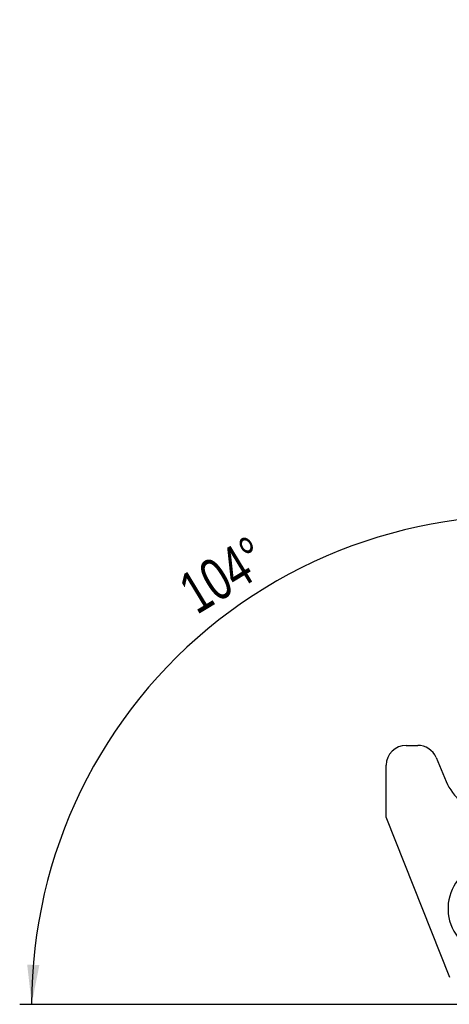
# Model space of a CAD drawing. Extents: x 81 to 742, y 47 to 575.
# Tile 14 of 21: x 81 to 153, y 393 to 558. Entities that reach past the tile are written whole.
import ezdxf

# ---------------------------------------------------------------- set-up
doc = ezdxf.new("R2010")
doc.units = 0
doc.header["$LTSCALE"] = 2
doc.layers.get('0').update_dxf_attribs({"linetype": 'CONTINUOUS'})
doc.styles.add('SLDTEXTSTYLE0', font='TXT', dxfattribs={"width": 0.75})
doc.dimstyles.new('SLDDIMSTYLE4', dxfattribs={"dimtxt": 7, "dimasz": 6.604, "dimexe": 0, "dimexo": 0.0625, "dimgap": 1.75, "dimtad": 1, "dimdec": 4, "dimlfac": 3, "dimzin": 12, "dimtxsty": 'SLDTEXTSTYLE0', "dimsah": 1, "dimcen": 0.09, "dimazin": 3, "dimtfac": 1, "dimtdec": 0, "dimtofl": 0, "dimtmove": 0, "dimatfit": 3, "dimtolj": 1, "dimtzin": 12})

# ---------------------------------------------------------------- blocks, each defined once
blk = doc.blocks.new('_D_10')
at = {"color": 179, "linetype": 'CONTINUOUS'}
blk.add_line((155.33, 393.22), (80.7, 393.22), dxfattribs=at)
blk.add_arc((164.42, 393.22), 81.72, 76.1605, 180, dxfattribs=at)
for points in [[(183.97, 472.57), (177.7, 474.89), (177.3, 472.9)], [(82.7, 393.22), (83.99, 399.78), (81.96, 399.86)]]:
    blk.add_solid(points, dxfattribs=at)
at = {"color": 179, "linetype": 'CONTINUOUS', "insert": (106.69, 464.33, 0.07), "char_height": 7, "attachment_point": 1, "rotation": 31.2512, "style": 'SLDTEXTSTYLE0'}
blk.add_mtext('104°', dxfattribs=at)

msp = doc.modelspace()

# ---------------------------------------------------------------- linework, layer by layer
at = {"color": 7, "linetype": 'CONTINUOUS'}
for p, q in [((145.32567, 436.551133), (147.255733, 436.551133)), ((150.327704, 434.511672), (152.005212, 430.528856)), ((141.992337, 424.551134), (141.992337, 433.2178)), ((152.656353, 397.724466), (141.992337, 424.551134))]:
    msp.add_line(p, q, dxfattribs=at)
for centre, radius, start, end in [((145.32567, 433.2178), 3.333333, 90, 180), ((147.255733, 433.2178), 3.333333, 22.84015873, 90), ((159.992336, 433.892923), 8.666667, 202.84015873, 316.60697149), ((160.028674, 409.238189), 7.708333, 137.24253263, 281.35202617)]:
    msp.add_arc(centre, radius, start, end, dxfattribs=at)

# ---------------------------------------------------------------- dimensions: what is measured, and where the dimension line sits
at = {"color": 179, "linetype": 'CONTINUOUS'}
dim = msp.add_angular_dim_2l(base=(114.021604, 457.549362), line1=((157.32567, 393.224466), (184.659003, 393.224466)), line2=((174.393487, 433.696683), (205.011483, 557.980786)), dimstyle='SLDDIMSTYLE4', dxfattribs=at)
dim.commit()
dim.dimension.update_dxf_attribs({"geometry": '_D_10', "text_midpoint": (122.027846, 463.086067), "dimtype": 162})

doc.saveas('drawing.dxf')
